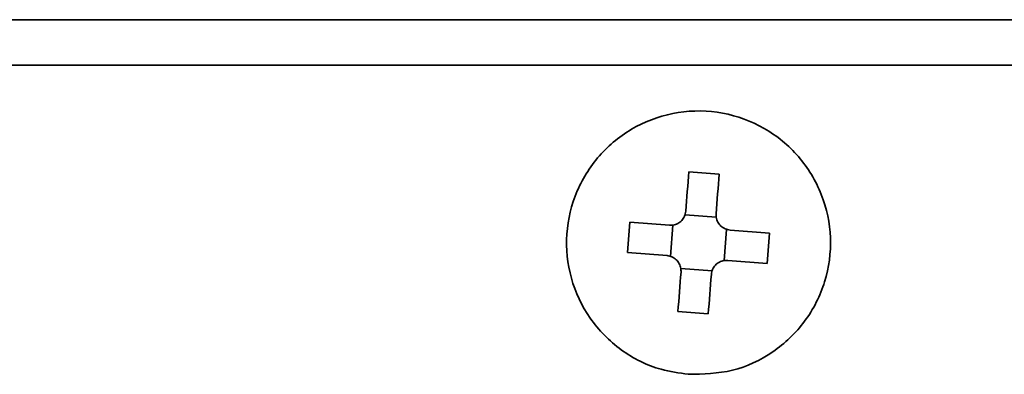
# Model space of a CAD drawing. Header units: millimetres. Extents: x 0 to 420, y 0 to 297.
# Tile 33 of 119: x 120.27 to 129.97, y 255.62 to 259.11. Entities that reach past the tile are written whole.
import ezdxf

# ---------------------------------------------------------------- set-up
doc = ezdxf.new("R2010")
doc.units = ezdxf.units.MM

msp = doc.modelspace()

# ---------------------------------------------------------------- linework, layer by layer
at = {"color": 7, "linetype": 'Continuous', "lineweight": 35}
for p, q in [((92.3066, 259.115), (206.9816, 259.115)), ((206.9816, 258.665), (92.3066, 258.665)), ((127.1598, 257.5923), (126.8607, 257.6156)), ((126.8235, 257.1912), (127.1308, 257.1672)), ((126.2792, 257.1182), (126.2559, 256.8192)), ((126.2792, 257.1182), (126.6691, 257.0878)), ((126.6803, 256.7819), (126.7043, 257.0892)), ((127.2328, 257.048), (127.2088, 256.7407)), ((127.2673, 257.0412), (127.6572, 257.0108)), ((127.6338, 256.7117), (127.6572, 257.0108)), ((126.6458, 256.7887), (126.2559, 256.8192)), ((127.6338, 256.7117), (127.244, 256.7421)), ((127.0896, 256.6387), (126.7823, 256.6627)), ((126.7533, 256.2377), (127.0524, 256.2143))]:
    msp.add_line(p, q, dxfattribs=at)
at = {"color": 7, "linetype": 'Continuous', "lineweight": 35, "flags": 128}
for points in [[(126.8303, 257.2257), (126.8342, 257.2751), (126.838, 257.3243), (126.8418, 257.3734), (126.8457, 257.4222), (126.8495, 257.4709), (126.8532, 257.5194), (126.857, 257.5676), (126.8607, 257.6156)], [(127.1598, 257.5923), (127.1561, 257.5443), (127.1523, 257.4961), (127.1486, 257.4476), (127.1448, 257.3989), (127.1409, 257.35), (127.1371, 257.301), (127.1333, 257.2517), (127.1294, 257.2024)], [(126.7533, 256.2377), (126.757, 256.2856), (126.7608, 256.3339), (126.7645, 256.3823), (126.7683, 256.431), (126.7721, 256.4799), (126.776, 256.529), (126.7798, 256.5782), (126.7837, 256.6275)], [(127.0828, 256.6042), (127.0789, 256.5548), (127.0751, 256.5056), (127.0712, 256.4566), (127.0674, 256.4077), (127.0636, 256.359), (127.0599, 256.3105), (127.0561, 256.2623), (127.0524, 256.2143)]]:
    msp.add_lwpolyline(points, dxfattribs=at)
at = {"color": 7, "linetype": 'Continuous', "lineweight": 35}
for points, knots in [([(126.8554, 255.6189), (127.0023, 255.6219), (127.296, 255.6278), (127.7014, 255.8209), (128.0219, 256.1269), (128.2226, 256.5246), (128.2805, 256.9655), (128.1891, 257.4009), (127.9588, 257.7815), (127.6154, 258.0644), (127.1978, 258.2177), (126.753, 258.2241), (126.3311, 258.0829), (125.9798, 257.8101), (125.7385, 257.4363), (125.6346, 257.0037), (125.6798, 256.5613), (125.8688, 256.1581), (126.1805, 255.8425), (126.53, 255.6649), (126.765, 255.6317), (126.8554, 255.6189)], [0, 0, 0, 0, 0.053689, 0.107378, 0.161066, 0.214755, 0.268444, 0.322133, 0.375822, 0.42951, 0.483199, 0.536887, 0.590576, 0.644265, 0.697954, 0.751643, 0.805331, 0.85902, 0.912709, 0.966397, 1, 1, 1, 1]), ([(126.8303, 257.2257), (126.8274, 257.2092), (126.8216, 257.1761), (126.7926, 257.1334), (126.7526, 257.1026), (126.7091, 257.0875), (126.6808, 257.0877), (126.6691, 257.0878)], [0, 0, 0, 0, 0.213496, 0.427067, 0.638968, 0.850106, 1, 1, 1, 1]), ([(127.2673, 257.0412), (127.2508, 257.0441), (127.2177, 257.0499), (127.175, 257.0789), (127.1442, 257.1189), (127.1291, 257.1624), (127.1293, 257.1907), (127.1294, 257.2024)], [0, 0, 0, 0, 0.2135111, 0.4270783, 0.6389669, 0.8501147, 1, 1, 1, 1]), ([(126.6458, 256.7887), (126.6623, 256.7858), (126.6954, 256.78), (126.7381, 256.7511), (126.7689, 256.711), (126.784, 256.6675), (126.7838, 256.6393), (126.7837, 256.6275)], [0, 0, 0, 0, 0.213509, 0.427074, 0.638961, 0.850117, 1, 1, 1, 1]), ([(127.0828, 256.6042), (127.0857, 256.6207), (127.0915, 256.6538), (127.1204, 256.6965), (127.1605, 256.7273), (127.204, 256.7424), (127.2322, 256.7422), (127.244, 256.7421)], [0, 0, 0, 0, 0.213496, 0.427067, 0.638968, 0.850106, 1, 1, 1, 1])]:
    msp.add_open_spline(points, degree=3, knots=knots, dxfattribs=at)

doc.saveas('drawing.dxf')
